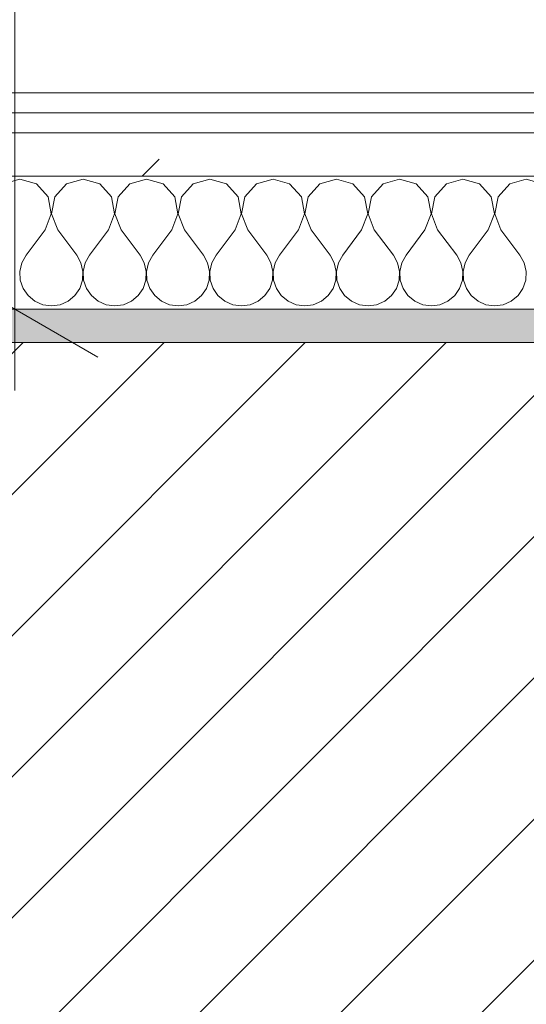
# Model space of a CAD drawing. Header units: millimetres. Extents: x -40968 to 11883, y -17757 to 4746.
# Tile 37 of 227: x -22333 to -22181, y -1403 to -1107. Entities that reach past the tile are written whole.
import ezdxf

# ---------------------------------------------------------------- set-up
doc = ezdxf.new("R2010")
doc.units = ezdxf.units.MM
doc.header["$MEASUREMENT"] = 0
doc.linetypes.add('Wipeout_Contour', pattern=[1000, 0, -1000])
for name, color, linetype in [('12_FAÇ_Façana', 7, 'Continuous'), ('Nuevo_06_COT_Generals', 7, 'Continuous'), ('Nuevo_08_E_Envans secs', 7, 'Continuous')]:
    doc.layers.add(name, color=color, linetype=linetype)
for name, color, linetype, lineweight, true_color in [('12_FAÇ_Façana_Pluma_Nº__176', 7, 'Continuous', 15, 0x93a0c6), ('Nuevo_08_E_Envans secs_Pluma_Nº__102', 7, 'Continuous', 5, 0xcccccc), ('Nuevo_08_E_Envans secs_Pluma_Nº__171', 171, 'Continuous', 13, 0xaaaaff), ('Nuevo_08_E_Envans secs_Pluma_Nº__177', 7, 'Continuous', 15, 0xf7e046)]:
    doc.layers.add(name, color=color, linetype=linetype, lineweight=lineweight, true_color=true_color)
for name, color, linetype, lineweight in [('12_FAÇ_Façana_Pluma_Nº__2', 8, 'Continuous', 5), ('12_FAÇ_Façana_Pluma_Nº__7', 7, 'Continuous', 5), ('Nuevo_06_COT_Generals_Pluma_Nº__1', 7, 'Continuous', 5), ('Nuevo_08_E_Envans secs_Pluma_Nº__1', 7, 'Continuous', 5)]:
    doc.layers.add(name, color=color, linetype=linetype, lineweight=lineweight)
doc.styles.add('Estilo_Generado_1', font='txt')
doc.dimstyles.new('Estilo_Generado__2', dxfattribs={"dimtxt": 100, "dimasz": 38, "dimexe": 0.18, "dimexo": 300, "dimgap": 0, "dimtad": 1, "dimlfac": 0.001, "dimzin": 0, "dimdsep": 46, "dimtxsty": 'Estilo_Generado_1', "dimblk": 'ARROWHEAD_2', "dimblk1": 'ARROWHEAD_2', "dimblk2": 'ARROWHEAD_2', "dimcen": 0.09, "dimclrd": 7, "dimclre": 7, "dimclrt": 7, "dimadec": 0, "dimazin": 0, "dimtfac": 1, "dimtdec": 4, "dimtmove": 0, "dimatfit": 3, "dimfxl": 0, "dimtolj": 1, "dimtzin": 0, "dimarcsym": 0})
pattern_1 = [(45, (0, 0), (-183.8478, 183.8478), [195, -65]), (45, (7e-14, 183.85), (-183.8478, 183.8478), [195, -65])]

# ---------------------------------------------------------------- blocks, each defined once
blk = doc.blocks.new('Muro_14_1', base_point=(-24166.43, -1193.98))
at = {"layer": '12_FAÇ_Façana_Pluma_Nº__176', "linetype": 'Continuous', "lineweight": 0, "true_color": 0x495063}
blk.add_hatch(color=251, dxfattribs=at).paths.add_polyline_path([(-22988.42, -1193.98), (-22988.42, -1203.98), (-21871.11, -1203.98), (-21871.11, -1193.97)])
at = {"layer": '12_FAÇ_Façana_Pluma_Nº__2', "linetype": 'Continuous', "lineweight": 5}
h = blk.add_hatch(dxfattribs=at)
h.set_pattern_fill('Ceramic_0001', color=8, style=0, pattern_type=2)
h.set_pattern_definition([(45, (0, 0), (-21.213203, 21.213203), [])])
h.paths.add_polyline_path([(-22988.42, -1418.98), (-21871.11, -1418.98), (-21871.11, -1203.98), (-22988.42, -1203.98)])
at = {"layer": '12_FAÇ_Façana_Pluma_Nº__7', "color": 7, "linetype": 'Continuous', "lineweight": 5}
blk.add_line((-21871.11, -1203.98), (-22988.42, -1203.98), dxfattribs=at)
at = {"layer": '12_FAÇ_Façana_Pluma_Nº__7', "color": 7, "linetype": 'Continuous', "lineweight": 5, "flags": 128}
blk.add_lwpolyline([(-21871.11, -1193.98), (-22988.42, -1193.98)], dxfattribs=at)
blk = doc.blocks.new('*X229')
at = {"layer": 'Nuevo_08_E_Envans secs_Pluma_Nº__102', "color": 254, "linetype": 'Continuous', "lineweight": 5, "true_color": 0xcccccc}
for p, q in [((-22333.33, -1154.93), (-22338.34, -1156.35)), ((-22328.33, -1156.35), (-22333.33, -1154.93)), ((-22324.81, -1160.19), (-22328.33, -1156.35)), ((-22319.29, -1156.35), (-22322.8, -1160.19)), ((-22314.29, -1154.93), (-22319.29, -1156.35)), ((-22309.28, -1156.35), (-22314.29, -1154.93)), ((-22305.77, -1160.19), (-22309.28, -1156.35)), ((-22300.25, -1156.35), (-22303.76, -1160.19)), ((-22295.24, -1154.93), (-22300.25, -1156.35)), ((-22290.23, -1156.35), (-22295.24, -1154.93)), ((-22286.72, -1160.19), (-22290.23, -1156.35)), ((-22281.2, -1156.35), (-22284.71, -1160.19)), ((-22276.19, -1154.93), (-22281.2, -1156.35)), ((-22271.18, -1156.35), (-22276.19, -1154.93)), ((-22267.67, -1160.19), (-22271.18, -1156.35)), ((-22262.15, -1156.35), (-22265.66, -1160.19)), ((-22257.14, -1154.93), (-22262.15, -1156.35)), ((-22252.14, -1156.35), (-22257.14, -1154.93)), ((-22248.62, -1160.19), (-22252.14, -1156.35)), ((-22243.1, -1156.35), (-22246.61, -1160.19)), ((-22238.1, -1154.93), (-22243.1, -1156.35)), ((-22233.09, -1156.35), (-22238.1, -1154.93)), ((-22229.58, -1160.19), (-22233.09, -1156.35)), ((-22224.05, -1156.35), (-22227.57, -1160.19)), ((-22219.05, -1154.93), (-22224.05, -1156.35)), ((-22214.04, -1156.35), (-22219.05, -1154.93)), ((-22210.53, -1160.19), (-22214.04, -1156.35)), ((-22205.01, -1156.35), (-22208.52, -1160.19)), ((-22200, -1154.93), (-22205.01, -1156.35)), ((-22194.99, -1156.35), (-22200, -1154.93)), ((-22191.48, -1160.19), (-22194.99, -1156.35)), ((-22185.96, -1156.35), (-22189.47, -1160.19)), ((-22180.95, -1154.93), (-22185.96, -1156.35)), ((-22323.85, -1165.31), (-22324.81, -1160.19)), ((-22322.8, -1160.19), (-22323.77, -1165.31)), ((-22304.8, -1165.31), (-22305.77, -1160.19)), ((-22303.76, -1160.19), (-22304.72, -1165.31)), ((-22285.75, -1165.31), (-22286.72, -1160.19)), ((-22284.71, -1160.19), (-22285.68, -1165.31)), ((-22266.71, -1165.31), (-22267.67, -1160.19)), ((-22265.66, -1160.19), (-22266.63, -1165.31)), ((-22247.66, -1165.31), (-22248.62, -1160.19)), ((-22246.61, -1160.19), (-22247.58, -1165.31)), ((-22228.61, -1165.31), (-22229.58, -1160.19)), ((-22227.57, -1160.19), (-22228.53, -1165.31)), ((-22209.56, -1165.31), (-22210.53, -1160.19)), ((-22208.52, -1160.19), (-22209.49, -1165.31)), ((-22190.51, -1165.31), (-22191.48, -1160.19)), ((-22189.47, -1160.19), (-22190.44, -1165.31)), ((-22325.71, -1170.17), (-22323.85, -1165.31)), ((-22323.77, -1165.31), (-22321.9, -1170.17)), ((-22306.67, -1170.17), (-22304.8, -1165.31)), ((-22304.72, -1165.31), (-22302.86, -1170.17)), ((-22287.62, -1170.17), (-22285.75, -1165.31)), ((-22285.68, -1165.31), (-22283.81, -1170.17)), ((-22268.57, -1170.17), (-22266.71, -1165.31)), ((-22266.63, -1165.31), (-22264.76, -1170.17)), ((-22249.52, -1170.17), (-22247.66, -1165.31)), ((-22247.58, -1165.31), (-22245.71, -1170.17)), ((-22230.48, -1170.17), (-22228.61, -1165.31)), ((-22228.53, -1165.31), (-22226.67, -1170.17)), ((-22211.43, -1170.17), (-22209.56, -1165.31)), ((-22209.49, -1165.31), (-22207.62, -1170.17)), ((-22192.38, -1170.17), (-22190.51, -1165.31)), ((-22190.44, -1165.31), (-22188.57, -1170.17)), ((-22325.71, -1170.17), (-22331.43, -1177.79)), ((-22321.9, -1170.17), (-22316.19, -1177.79)), ((-22306.67, -1170.17), (-22312.38, -1177.79)), ((-22302.86, -1170.17), (-22297.14, -1177.79)), ((-22287.62, -1170.17), (-22293.33, -1177.79)), ((-22283.81, -1170.17), (-22278.1, -1177.79)), ((-22268.57, -1170.17), (-22274.29, -1177.79)), ((-22264.76, -1170.17), (-22259.05, -1177.79)), ((-22249.52, -1170.17), (-22255.24, -1177.79)), ((-22245.71, -1170.17), (-22240, -1177.79)), ((-22230.48, -1170.17), (-22236.19, -1177.79)), ((-22226.67, -1170.17), (-22220.95, -1177.79)), ((-22211.43, -1170.17), (-22217.14, -1177.79)), ((-22207.62, -1170.17), (-22201.9, -1177.79)), ((-22192.38, -1170.17), (-22198.1, -1177.79)), ((-22188.57, -1170.17), (-22182.86, -1177.79)), ((-22331.43, -1177.79), (-22332.7, -1180.08)), ((-22314.92, -1180.08), (-22316.19, -1177.79)), ((-22312.38, -1177.79), (-22313.65, -1180.08)), ((-22295.87, -1180.08), (-22297.14, -1177.79)), ((-22293.33, -1177.79), (-22294.6, -1180.08)), ((-22276.82, -1180.08), (-22278.1, -1177.79)), ((-22274.29, -1177.79), (-22275.56, -1180.08)), ((-22257.78, -1180.08), (-22259.05, -1177.79)), ((-22255.24, -1177.79), (-22256.51, -1180.08)), ((-22238.73, -1180.08), (-22240, -1177.79)), ((-22236.19, -1177.79), (-22237.46, -1180.08)), ((-22219.68, -1180.08), (-22220.95, -1177.79)), ((-22217.14, -1177.79), (-22218.41, -1180.08)), ((-22200.63, -1180.08), (-22201.9, -1177.79)), ((-22198.1, -1177.79), (-22199.37, -1180.08)), ((-22181.59, -1180.08), (-22182.86, -1177.79)), ((-22332.7, -1180.08), (-22333.29, -1182.64)), ((-22314.32, -1182.64), (-22314.92, -1180.08)), ((-22313.65, -1180.08), (-22314.25, -1182.64)), ((-22295.28, -1182.64), (-22295.87, -1180.08)), ((-22294.6, -1180.08), (-22295.2, -1182.64)), ((-22276.23, -1182.64), (-22276.82, -1180.08)), ((-22275.56, -1180.08), (-22276.15, -1182.64)), ((-22257.18, -1182.64), (-22257.78, -1180.08)), ((-22256.51, -1180.08), (-22257.1, -1182.64)), ((-22238.13, -1182.64), (-22238.73, -1180.08)), ((-22237.46, -1180.08), (-22238.06, -1182.64)), ((-22219.09, -1182.64), (-22219.68, -1180.08)), ((-22218.41, -1180.08), (-22219.01, -1182.64)), ((-22200.04, -1182.64), (-22200.63, -1180.08)), ((-22199.37, -1180.08), (-22199.96, -1182.64)), ((-22180.99, -1182.64), (-22181.59, -1180.08)), ((-22333.29, -1182.64), (-22333.17, -1185.27)), ((-22314.45, -1185.27), (-22314.32, -1182.64)), ((-22314.25, -1182.64), (-22314.12, -1185.27)), ((-22295.4, -1185.27), (-22295.28, -1182.64)), ((-22295.2, -1182.64), (-22295.07, -1185.27)), ((-22276.36, -1185.27), (-22276.23, -1182.64)), ((-22276.15, -1182.64), (-22276.02, -1185.27)), ((-22257.31, -1185.27), (-22257.18, -1182.64)), ((-22257.1, -1182.64), (-22256.98, -1185.27)), ((-22238.26, -1185.27), (-22238.13, -1182.64)), ((-22238.06, -1182.64), (-22237.93, -1185.27)), ((-22219.21, -1185.27), (-22219.09, -1182.64)), ((-22219.01, -1182.64), (-22218.88, -1185.27)), ((-22200.17, -1185.27), (-22200.04, -1182.64)), ((-22199.96, -1182.64), (-22199.83, -1185.27)), ((-22181.12, -1185.27), (-22180.99, -1182.64)), ((-22333.17, -1185.27), (-22332.33, -1187.76)), ((-22315.29, -1187.76), (-22314.45, -1185.27)), ((-22314.12, -1185.27), (-22313.28, -1187.76)), ((-22296.24, -1187.76), (-22295.4, -1185.27)), ((-22295.07, -1185.27), (-22294.23, -1187.76)), ((-22277.2, -1187.76), (-22276.36, -1185.27)), ((-22276.02, -1185.27), (-22275.19, -1187.76)), ((-22258.15, -1187.76), (-22257.31, -1185.27)), ((-22256.98, -1185.27), (-22256.14, -1187.76)), ((-22239.1, -1187.76), (-22238.26, -1185.27)), ((-22237.93, -1185.27), (-22237.09, -1187.76)), ((-22220.05, -1187.76), (-22219.21, -1185.27)), ((-22218.88, -1185.27), (-22218.04, -1187.76)), ((-22201.01, -1187.76), (-22200.17, -1185.27)), ((-22199.83, -1185.27), (-22198.99, -1187.76)), ((-22181.96, -1187.76), (-22181.12, -1185.27)), ((-22332.33, -1187.76), (-22330.84, -1189.92)), ((-22330.84, -1189.92), (-22328.82, -1191.6)), ((-22318.8, -1191.6), (-22316.78, -1189.92)), ((-22316.78, -1189.92), (-22315.29, -1187.76)), ((-22313.28, -1187.76), (-22311.79, -1189.92)), ((-22311.79, -1189.92), (-22309.77, -1191.6)), ((-22299.75, -1191.6), (-22297.73, -1189.92)), ((-22297.73, -1189.92), (-22296.24, -1187.76)), ((-22294.23, -1187.76), (-22292.74, -1189.92)), ((-22292.74, -1189.92), (-22290.72, -1191.6)), ((-22280.71, -1191.6), (-22278.68, -1189.92)), ((-22278.68, -1189.92), (-22277.2, -1187.76)), ((-22275.19, -1187.76), (-22273.7, -1189.92)), ((-22273.7, -1189.92), (-22271.67, -1191.6)), ((-22261.66, -1191.6), (-22259.64, -1189.92)), ((-22259.64, -1189.92), (-22258.15, -1187.76)), ((-22256.14, -1187.76), (-22254.65, -1189.92)), ((-22254.65, -1189.92), (-22252.63, -1191.6)), ((-22242.61, -1191.6), (-22240.59, -1189.92)), ((-22240.59, -1189.92), (-22239.1, -1187.76)), ((-22237.09, -1187.76), (-22235.6, -1189.92)), ((-22235.6, -1189.92), (-22233.58, -1191.6)), ((-22223.56, -1191.6), (-22221.54, -1189.92)), ((-22221.54, -1189.92), (-22220.05, -1187.76)), ((-22218.04, -1187.76), (-22216.55, -1189.92)), ((-22216.55, -1189.92), (-22214.53, -1191.6)), ((-22204.52, -1191.6), (-22202.49, -1189.92)), ((-22202.49, -1189.92), (-22201.01, -1187.76)), ((-22198.99, -1187.76), (-22197.51, -1189.92)), ((-22197.51, -1189.92), (-22195.48, -1191.6)), ((-22185.47, -1191.6), (-22183.45, -1189.92)), ((-22183.45, -1189.92), (-22181.96, -1187.76)), ((-22328.82, -1191.6), (-22326.41, -1192.66)), ((-22326.41, -1192.66), (-22323.81, -1193.02)), ((-22323.81, -1193.02), (-22321.21, -1192.66)), ((-22321.21, -1192.66), (-22318.8, -1191.6)), ((-22309.77, -1191.6), (-22307.36, -1192.66)), ((-22307.36, -1192.66), (-22304.76, -1193.02)), ((-22304.76, -1193.02), (-22302.16, -1192.66)), ((-22302.16, -1192.66), (-22299.75, -1191.6)), ((-22290.72, -1191.6), (-22288.32, -1192.66)), ((-22288.32, -1192.66), (-22285.71, -1193.02)), ((-22285.71, -1193.02), (-22283.11, -1192.66)), ((-22283.11, -1192.66), (-22280.71, -1191.6)), ((-22271.67, -1191.6), (-22269.27, -1192.66)), ((-22269.27, -1192.66), (-22266.67, -1193.02)), ((-22266.67, -1193.02), (-22264.06, -1192.66)), ((-22264.06, -1192.66), (-22261.66, -1191.6)), ((-22252.63, -1191.6), (-22250.22, -1192.66)), ((-22250.22, -1192.66), (-22247.62, -1193.02)), ((-22247.62, -1193.02), (-22245.02, -1192.66)), ((-22245.02, -1192.66), (-22242.61, -1191.6)), ((-22233.58, -1191.6), (-22231.17, -1192.66)), ((-22231.17, -1192.66), (-22228.57, -1193.02)), ((-22228.57, -1193.02), (-22225.97, -1192.66)), ((-22225.97, -1192.66), (-22223.56, -1191.6)), ((-22214.53, -1191.6), (-22212.13, -1192.66)), ((-22212.13, -1192.66), (-22209.52, -1193.02)), ((-22209.52, -1193.02), (-22206.92, -1192.66)), ((-22206.92, -1192.66), (-22204.52, -1191.6)), ((-22195.48, -1191.6), (-22193.08, -1192.66)), ((-22193.08, -1192.66), (-22190.48, -1193.02)), ((-22190.48, -1193.02), (-22187.87, -1192.66)), ((-22187.87, -1192.66), (-22185.47, -1191.6))]:
    blk.add_line(p, q, dxfattribs=at)
blk = doc.blocks.new('Muro_90_1', base_point=(-20233.93, -1193.98))
at = {"layer": 'Nuevo_08_E_Envans secs_Pluma_Nº__1', "color": 7, "linetype": 'Continuous', "lineweight": 5, "flags": 128}
blk.add_lwpolyline([(-22963.42, -1193.98), (-21871.11, -1193.98)], dxfattribs=at)
at = {"color": 254, "linetype": 'Wipeout_Contour', "lineweight": 0, "ltscale": 86513.737601}
blk.add_wipeout([(-20233.93, -1128.98), (-22963.42, -1128.98), (-22963.42, -1134.98), (-20233.93, -1134.98)], dxfattribs=at).dxf.layer = 'Nuevo_08_E_Envans secs'
at = {"color": 254, "linetype": 'Wipeout_Contour', "lineweight": 0, "ltscale": 86517.020667}
blk.add_wipeout([(-20233.93, -1140.98), (-22963.42, -1140.98), (-22963.42, -1153.98), (-20233.93, -1153.98)], dxfattribs=at).dxf.layer = 'Nuevo_08_E_Envans secs'
at = {"layer": 'Nuevo_08_E_Envans secs_Pluma_Nº__171', "linetype": 'Continuous', "lineweight": 13, "true_color": 0xaaaaff}
h = blk.add_hatch(dxfattribs=at)
h.set_pattern_fill('Panellat_HPL_0001', color=161, style=0, pattern_type=2)
h.set_pattern_definition(pattern_1)
h.paths.add_polyline_path([(-20233.93, -1128.98), (-22963.42, -1128.98), (-22963.42, -1134.98), (-20233.93, -1134.98)])
at = {"layer": 'Nuevo_08_E_Envans secs_Pluma_Nº__177', "linetype": 'Continuous', "lineweight": 15, "true_color": 0xf7e046}
h = blk.add_hatch(dxfattribs=at)
h.set_pattern_fill('Panellat_HPL_0001', color=53, style=0, pattern_type=2)
h.set_pattern_definition(pattern_1)
h.paths.add_polyline_path([(-20233.93, -1140.98), (-22963.42, -1140.98), (-22963.42, -1153.98), (-20233.93, -1153.98)])
at = {"layer": 'Nuevo_08_E_Envans secs_Pluma_Nº__1', "color": 7, "linetype": 'Continuous', "lineweight": 5}
for p, q in [((-20233.93, -1134.98), (-22963.42, -1134.98)), ((-20233.93, -1140.98), (-22963.42, -1140.98)), ((-20233.93, -1153.98), (-22963.42, -1153.98))]:
    blk.add_line(p, q, dxfattribs=at)
at = {"layer": 'Nuevo_08_E_Envans secs_Pluma_Nº__1', "color": 7, "linetype": 'Continuous', "lineweight": 5, "flags": 128}
blk.add_lwpolyline([(-20233.93, -1128.98), (-22963.42, -1128.98)], dxfattribs=at)
at = {"layer": 'Nuevo_08_E_Envans secs', "color": 7, "lineweight": 20}
blk.add_blockref('*X229', (0, 0), dxfattribs=at)
blk = doc.blocks.new('*X479')
at = {"layer": 'Nuevo_08_E_Envans secs_Pluma_Nº__102', "color": 254, "linetype": 'Continuous', "lineweight": 5, "true_color": 0xcccccc}
for p, q in [((-22333.33, -1154.93), (-22338.34, -1156.35)), ((-22328.33, -1156.35), (-22333.33, -1154.93)), ((-22324.81, -1160.19), (-22328.33, -1156.35)), ((-22319.29, -1156.35), (-22322.8, -1160.19)), ((-22314.29, -1154.93), (-22319.29, -1156.35)), ((-22309.28, -1156.35), (-22314.29, -1154.93)), ((-22305.77, -1160.19), (-22309.28, -1156.35)), ((-22300.25, -1156.35), (-22303.76, -1160.19)), ((-22295.24, -1154.93), (-22300.25, -1156.35)), ((-22290.23, -1156.35), (-22295.24, -1154.93)), ((-22286.72, -1160.19), (-22290.23, -1156.35)), ((-22281.2, -1156.35), (-22284.71, -1160.19)), ((-22276.19, -1154.93), (-22281.2, -1156.35)), ((-22271.18, -1156.35), (-22276.19, -1154.93)), ((-22267.67, -1160.19), (-22271.18, -1156.35)), ((-22262.15, -1156.35), (-22265.66, -1160.19)), ((-22257.14, -1154.93), (-22262.15, -1156.35)), ((-22252.14, -1156.35), (-22257.14, -1154.93)), ((-22248.62, -1160.19), (-22252.14, -1156.35)), ((-22243.1, -1156.35), (-22246.61, -1160.19)), ((-22238.1, -1154.93), (-22243.1, -1156.35)), ((-22233.09, -1156.35), (-22238.1, -1154.93)), ((-22229.58, -1160.19), (-22233.09, -1156.35)), ((-22224.05, -1156.35), (-22227.57, -1160.19)), ((-22219.05, -1154.93), (-22224.05, -1156.35)), ((-22214.04, -1156.35), (-22219.05, -1154.93)), ((-22210.53, -1160.19), (-22214.04, -1156.35)), ((-22205.01, -1156.35), (-22208.52, -1160.19)), ((-22200, -1154.93), (-22205.01, -1156.35)), ((-22194.99, -1156.35), (-22200, -1154.93)), ((-22191.48, -1160.19), (-22194.99, -1156.35)), ((-22185.96, -1156.35), (-22189.47, -1160.19)), ((-22180.95, -1154.93), (-22185.96, -1156.35)), ((-22175.95, -1156.35), (-22180.95, -1154.93)), ((-22323.85, -1165.31), (-22324.81, -1160.19)), ((-22322.8, -1160.19), (-22323.77, -1165.31)), ((-22304.8, -1165.31), (-22305.77, -1160.19)), ((-22303.76, -1160.19), (-22304.72, -1165.31)), ((-22285.75, -1165.31), (-22286.72, -1160.19)), ((-22284.71, -1160.19), (-22285.68, -1165.31)), ((-22266.71, -1165.31), (-22267.67, -1160.19)), ((-22265.66, -1160.19), (-22266.63, -1165.31)), ((-22247.66, -1165.31), (-22248.62, -1160.19)), ((-22246.61, -1160.19), (-22247.58, -1165.31)), ((-22228.61, -1165.31), (-22229.58, -1160.19)), ((-22227.57, -1160.19), (-22228.53, -1165.31)), ((-22209.56, -1165.31), (-22210.53, -1160.19)), ((-22208.52, -1160.19), (-22209.49, -1165.31)), ((-22190.51, -1165.31), (-22191.48, -1160.19)), ((-22189.47, -1160.19), (-22190.44, -1165.31)), ((-22325.71, -1170.17), (-22323.85, -1165.31)), ((-22323.77, -1165.31), (-22321.9, -1170.17)), ((-22306.67, -1170.17), (-22304.8, -1165.31)), ((-22304.72, -1165.31), (-22302.86, -1170.17)), ((-22287.62, -1170.17), (-22285.75, -1165.31)), ((-22285.68, -1165.31), (-22283.81, -1170.17)), ((-22268.57, -1170.17), (-22266.71, -1165.31)), ((-22266.63, -1165.31), (-22264.76, -1170.17)), ((-22249.52, -1170.17), (-22247.66, -1165.31)), ((-22247.58, -1165.31), (-22245.71, -1170.17)), ((-22230.48, -1170.17), (-22228.61, -1165.31)), ((-22228.53, -1165.31), (-22226.67, -1170.17)), ((-22211.43, -1170.17), (-22209.56, -1165.31)), ((-22209.49, -1165.31), (-22207.62, -1170.17)), ((-22192.38, -1170.17), (-22190.51, -1165.31)), ((-22190.44, -1165.31), (-22188.57, -1170.17)), ((-22325.71, -1170.17), (-22331.43, -1177.79)), ((-22321.9, -1170.17), (-22316.19, -1177.79)), ((-22306.67, -1170.17), (-22312.38, -1177.79)), ((-22302.86, -1170.17), (-22297.14, -1177.79)), ((-22287.62, -1170.17), (-22293.33, -1177.79)), ((-22283.81, -1170.17), (-22278.1, -1177.79)), ((-22268.57, -1170.17), (-22274.29, -1177.79)), ((-22264.76, -1170.17), (-22259.05, -1177.79)), ((-22249.52, -1170.17), (-22255.24, -1177.79)), ((-22245.71, -1170.17), (-22240, -1177.79)), ((-22230.48, -1170.17), (-22236.19, -1177.79)), ((-22226.67, -1170.17), (-22220.95, -1177.79)), ((-22211.43, -1170.17), (-22217.14, -1177.79)), ((-22207.62, -1170.17), (-22201.9, -1177.79)), ((-22192.38, -1170.17), (-22198.1, -1177.79)), ((-22188.57, -1170.17), (-22182.86, -1177.79)), ((-22331.43, -1177.79), (-22332.7, -1180.08)), ((-22314.92, -1180.08), (-22316.19, -1177.79)), ((-22312.38, -1177.79), (-22313.65, -1180.08)), ((-22295.87, -1180.08), (-22297.14, -1177.79)), ((-22293.33, -1177.79), (-22294.6, -1180.08)), ((-22276.82, -1180.08), (-22278.1, -1177.79)), ((-22274.29, -1177.79), (-22275.56, -1180.08)), ((-22257.78, -1180.08), (-22259.05, -1177.79)), ((-22255.24, -1177.79), (-22256.51, -1180.08)), ((-22238.73, -1180.08), (-22240, -1177.79)), ((-22236.19, -1177.79), (-22237.46, -1180.08)), ((-22219.68, -1180.08), (-22220.95, -1177.79)), ((-22217.14, -1177.79), (-22218.41, -1180.08)), ((-22200.63, -1180.08), (-22201.9, -1177.79)), ((-22198.1, -1177.79), (-22199.37, -1180.08)), ((-22181.59, -1180.08), (-22182.86, -1177.79)), ((-22332.7, -1180.08), (-22333.29, -1182.64)), ((-22314.32, -1182.64), (-22314.92, -1180.08)), ((-22313.65, -1180.08), (-22314.25, -1182.64)), ((-22295.28, -1182.64), (-22295.87, -1180.08)), ((-22294.6, -1180.08), (-22295.2, -1182.64)), ((-22276.23, -1182.64), (-22276.82, -1180.08)), ((-22275.56, -1180.08), (-22276.15, -1182.64)), ((-22257.18, -1182.64), (-22257.78, -1180.08)), ((-22256.51, -1180.08), (-22257.1, -1182.64)), ((-22238.13, -1182.64), (-22238.73, -1180.08)), ((-22237.46, -1180.08), (-22238.06, -1182.64)), ((-22219.09, -1182.64), (-22219.68, -1180.08)), ((-22218.41, -1180.08), (-22219.01, -1182.64)), ((-22200.04, -1182.64), (-22200.63, -1180.08)), ((-22199.37, -1180.08), (-22199.96, -1182.64)), ((-22180.99, -1182.64), (-22181.59, -1180.08)), ((-22333.29, -1182.64), (-22333.17, -1185.27)), ((-22314.45, -1185.27), (-22314.32, -1182.64)), ((-22314.25, -1182.64), (-22314.12, -1185.27)), ((-22295.4, -1185.27), (-22295.28, -1182.64)), ((-22295.2, -1182.64), (-22295.07, -1185.27)), ((-22276.36, -1185.27), (-22276.23, -1182.64)), ((-22276.15, -1182.64), (-22276.02, -1185.27)), ((-22257.31, -1185.27), (-22257.18, -1182.64)), ((-22257.1, -1182.64), (-22256.98, -1185.27)), ((-22238.26, -1185.27), (-22238.13, -1182.64)), ((-22238.06, -1182.64), (-22237.93, -1185.27)), ((-22219.21, -1185.27), (-22219.09, -1182.64)), ((-22219.01, -1182.64), (-22218.88, -1185.27)), ((-22200.17, -1185.27), (-22200.04, -1182.64)), ((-22199.96, -1182.64), (-22199.83, -1185.27)), ((-22181.12, -1185.27), (-22180.99, -1182.64)), ((-22333.17, -1185.27), (-22332.33, -1187.76)), ((-22315.29, -1187.76), (-22314.45, -1185.27)), ((-22314.12, -1185.27), (-22313.28, -1187.76)), ((-22296.24, -1187.76), (-22295.4, -1185.27)), ((-22295.07, -1185.27), (-22294.23, -1187.76)), ((-22277.2, -1187.76), (-22276.36, -1185.27)), ((-22276.02, -1185.27), (-22275.19, -1187.76)), ((-22258.15, -1187.76), (-22257.31, -1185.27)), ((-22256.98, -1185.27), (-22256.14, -1187.76)), ((-22239.1, -1187.76), (-22238.26, -1185.27)), ((-22237.93, -1185.27), (-22237.09, -1187.76)), ((-22220.05, -1187.76), (-22219.21, -1185.27)), ((-22218.88, -1185.27), (-22218.04, -1187.76)), ((-22201.01, -1187.76), (-22200.17, -1185.27)), ((-22199.83, -1185.27), (-22198.99, -1187.76)), ((-22181.96, -1187.76), (-22181.12, -1185.27)), ((-22332.33, -1187.76), (-22330.84, -1189.92)), ((-22330.84, -1189.92), (-22328.82, -1191.6)), ((-22318.8, -1191.6), (-22316.78, -1189.92)), ((-22316.78, -1189.92), (-22315.29, -1187.76)), ((-22313.28, -1187.76), (-22311.79, -1189.92)), ((-22311.79, -1189.92), (-22309.77, -1191.6)), ((-22299.75, -1191.6), (-22297.73, -1189.92)), ((-22297.73, -1189.92), (-22296.24, -1187.76)), ((-22294.23, -1187.76), (-22292.74, -1189.92)), ((-22292.74, -1189.92), (-22290.72, -1191.6)), ((-22280.71, -1191.6), (-22278.68, -1189.92)), ((-22278.68, -1189.92), (-22277.2, -1187.76)), ((-22275.19, -1187.76), (-22273.7, -1189.92)), ((-22273.7, -1189.92), (-22271.67, -1191.6)), ((-22261.66, -1191.6), (-22259.64, -1189.92)), ((-22259.64, -1189.92), (-22258.15, -1187.76)), ((-22256.14, -1187.76), (-22254.65, -1189.92)), ((-22254.65, -1189.92), (-22252.63, -1191.6)), ((-22242.61, -1191.6), (-22240.59, -1189.92)), ((-22240.59, -1189.92), (-22239.1, -1187.76)), ((-22237.09, -1187.76), (-22235.6, -1189.92)), ((-22235.6, -1189.92), (-22233.58, -1191.6)), ((-22223.56, -1191.6), (-22221.54, -1189.92)), ((-22221.54, -1189.92), (-22220.05, -1187.76)), ((-22218.04, -1187.76), (-22216.55, -1189.92)), ((-22216.55, -1189.92), (-22214.53, -1191.6)), ((-22204.52, -1191.6), (-22202.49, -1189.92)), ((-22202.49, -1189.92), (-22201.01, -1187.76)), ((-22198.99, -1187.76), (-22197.51, -1189.92)), ((-22197.51, -1189.92), (-22195.48, -1191.6)), ((-22185.47, -1191.6), (-22183.45, -1189.92)), ((-22183.45, -1189.92), (-22181.96, -1187.76)), ((-22328.82, -1191.6), (-22326.41, -1192.66)), ((-22326.41, -1192.66), (-22323.81, -1193.02)), ((-22323.81, -1193.02), (-22321.21, -1192.66)), ((-22321.21, -1192.66), (-22318.8, -1191.6)), ((-22309.77, -1191.6), (-22307.36, -1192.66)), ((-22307.36, -1192.66), (-22304.76, -1193.02)), ((-22304.76, -1193.02), (-22302.16, -1192.66)), ((-22302.16, -1192.66), (-22299.75, -1191.6)), ((-22290.72, -1191.6), (-22288.32, -1192.66)), ((-22288.32, -1192.66), (-22285.71, -1193.02)), ((-22285.71, -1193.02), (-22283.11, -1192.66)), ((-22283.11, -1192.66), (-22280.71, -1191.6)), ((-22271.67, -1191.6), (-22269.27, -1192.66)), ((-22269.27, -1192.66), (-22266.67, -1193.02)), ((-22266.67, -1193.02), (-22264.06, -1192.66)), ((-22264.06, -1192.66), (-22261.66, -1191.6)), ((-22252.63, -1191.6), (-22250.22, -1192.66)), ((-22250.22, -1192.66), (-22247.62, -1193.02)), ((-22247.62, -1193.02), (-22245.02, -1192.66)), ((-22245.02, -1192.66), (-22242.61, -1191.6)), ((-22233.58, -1191.6), (-22231.17, -1192.66)), ((-22231.17, -1192.66), (-22228.57, -1193.02)), ((-22228.57, -1193.02), (-22225.97, -1192.66)), ((-22225.97, -1192.66), (-22223.56, -1191.6)), ((-22214.53, -1191.6), (-22212.13, -1192.66)), ((-22212.13, -1192.66), (-22209.52, -1193.02)), ((-22209.52, -1193.02), (-22206.92, -1192.66)), ((-22206.92, -1192.66), (-22204.52, -1191.6)), ((-22195.48, -1191.6), (-22193.08, -1192.66)), ((-22193.08, -1192.66), (-22190.48, -1193.02)), ((-22190.48, -1193.02), (-22187.87, -1192.66)), ((-22187.87, -1192.66), (-22185.47, -1191.6))]:
    blk.add_line(p, q, dxfattribs=at)
blk = doc.blocks.new('Muro_148_1', base_point=(-24166.43, -1128.98))
at = {"layer": 'Nuevo_08_E_Envans secs_Pluma_Nº__1', "color": 7, "linetype": 'Continuous', "lineweight": 5, "flags": 128}
blk.add_lwpolyline([(-22988.42, -1193.98), (-21871.11, -1193.98)], dxfattribs=at)
at = {"color": 254, "linetype": 'Wipeout_Contour', "lineweight": 0, "ltscale": 86513.737601}
blk.add_wipeout([(-22963.42, -1134.98), (-20233.93, -1134.98), (-20233.93, -1128.98), (-22963.42, -1128.98)], dxfattribs=at).dxf.layer = 'Nuevo_08_E_Envans secs'
at = {"color": 254, "linetype": 'Wipeout_Contour', "lineweight": 0, "ltscale": 86540.990748}
blk.add_wipeout([(-22975.42, -1153.98), (-20233.93, -1153.98), (-20233.93, -1140.98), (-22975.42, -1140.98)], dxfattribs=at).dxf.layer = 'Nuevo_08_E_Envans secs'
at = {"layer": 'Nuevo_08_E_Envans secs_Pluma_Nº__171', "linetype": 'Continuous', "lineweight": 13, "true_color": 0xaaaaff}
h = blk.add_hatch(dxfattribs=at)
h.set_pattern_fill('Panellat_HPL_0001', color=161, style=0, pattern_type=2)
h.set_pattern_definition(pattern_1)
h.paths.add_polyline_path([(-22963.42, -1134.98), (-20233.93, -1134.98), (-20233.93, -1128.98), (-22963.42, -1128.98)])
at = {"layer": 'Nuevo_08_E_Envans secs_Pluma_Nº__177', "linetype": 'Continuous', "lineweight": 15, "true_color": 0xf7e046}
h = blk.add_hatch(dxfattribs=at)
h.set_pattern_fill('Panellat_HPL_0001', color=53, style=0, pattern_type=2)
h.set_pattern_definition(pattern_1)
h.paths.add_polyline_path([(-22975.42, -1153.98), (-20233.93, -1153.98), (-20233.93, -1140.98), (-22975.42, -1140.98)])
at = {"layer": 'Nuevo_08_E_Envans secs_Pluma_Nº__1', "color": 7, "linetype": 'Continuous', "lineweight": 5}
for p, q in [((-20233.93, -1134.98), (-22969.42, -1134.98)), ((-20233.93, -1140.98), (-22975.42, -1140.98)), ((-20233.93, -1153.98), (-22988.42, -1153.98))]:
    blk.add_line(p, q, dxfattribs=at)
at = {"layer": 'Nuevo_08_E_Envans secs_Pluma_Nº__1', "color": 7, "linetype": 'Continuous', "lineweight": 5, "flags": 128}
blk.add_lwpolyline([(-20233.93, -1128.98), (-22963.42, -1128.98)], dxfattribs=at)
at = {"layer": 'Nuevo_08_E_Envans secs', "color": 7, "lineweight": 20}
blk.add_blockref('*X479', (0, 0), dxfattribs=at)
blk = doc.blocks.new('*D669')
at = {"layer": 'Nuevo_06_COT_Generals_Pluma_Nº__1', "color": 7, "linetype": 'Continuous', "lineweight": 5}
for p, q in [((-22334.86, 1963.55), (-22334.86, 1988)), ((-22309.86, 1949.12), (-22359.86, 1977.99)), ((-22287.06, 1963.55), (-22372.36, 1963.55)), ((-22334.86, -1193.98), (-22334.86, 1963.55)), ((-22359.86, -1179.54), (-22309.86, -1208.41)), ((-20533.93, -1193.98), (-22372.36, -1193.98)), ((-22334.86, -1218.43), (-22334.86, -1193.98))]:
    blk.add_line(p, q, dxfattribs=at)
at = {"layer": 'Nuevo_06_COT_Generals_Pluma_Nº__1', "color": 7, "lineweight": 5, "insert": (-22354.86, 247.4), "char_height": 100, "attachment_point": 7, "rotation": 90, "style": 'Estilo_Generado_1'}
blk.add_mtext('\\A1;{\\pql;\\fGotham Book|b0|i0|c0|p0;\\W1.000000;3,16}', dxfattribs=at)
blk = doc.blocks.new('ARROWHEAD_2')
at = {"color": 0, "linetype": 'Continuous', "lineweight": 0}
for p, q in [((-0.3781, -0.655), (0.3781, 0.655)), ((0, 0), (-1, 0))]:
    blk.add_line(p, q, dxfattribs=at)

msp = doc.modelspace()

# ---------------------------------------------------------------- block references
at = {"layer": '12_FAÇ_Façana', "color": 7, "lineweight": 20}
msp.add_blockref('Muro_14_1', (-24166.431, -1193.976), dxfattribs=at)

# ---------------------------------------------------------------- next in the draw order: block references
at = {"layer": 'Nuevo_08_E_Envans secs', "color": 7, "lineweight": 20}
msp.add_blockref('Muro_90_1', (-20233.931, -1193.976), dxfattribs=at)

# ---------------------------------------------------------------- next in the draw order: block references
msp.add_blockref('Muro_148_1', (-24166.431, -1128.976), dxfattribs=at)

# ---------------------------------------------------------------- next in the draw order: dimensions: what is measured, and where the dimension line sits
at = {"layer": 'Nuevo_06_COT_Generals', "color": 7, "linetype": 'Continuous', "lineweight": 5}
dim = msp.add_linear_dim(base=(-22334.863, 1963.555), p1=(-20233.931, -1193.976), p2=(-21987.064, 1963.555), angle=90, dimstyle='Estilo_Generado__2', dxfattribs=at)
dim.commit()
dim.dimension.update_dxf_attribs({"geometry": '*D669', "text_midpoint": (-22404.863, 376.862), "dimtype": 160, "text_rotation": 90})

doc.saveas('drawing.dxf')
